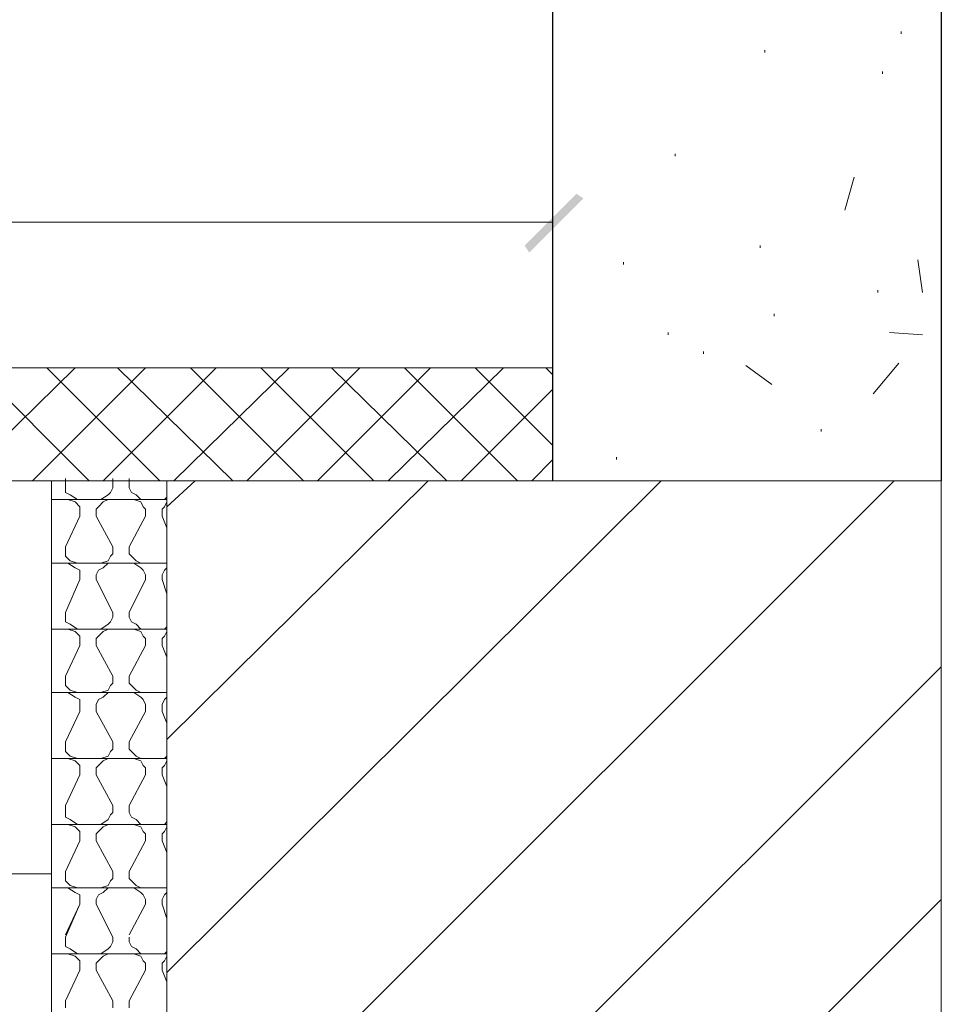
# Model space of a CAD drawing. Extents: x 566443 to 590371, y 3845226 to 3876576.
# Tile 195 of 221: x 586720 to 586737, y 3853964 to 3853982. Entities that reach past the tile are written whole.
import ezdxf

# ---------------------------------------------------------------- set-up
doc = ezdxf.new("R2010")
doc.units = 0
doc.layers.add('C00-00-00', color=7, linetype='CONTINUOUS')

msp = doc.modelspace()

# ---------------------------------------------------------------- hatches: boundary and pattern name
at = {"layer": 'C00-00-00'}
h = msp.add_hatch(color=256, dxfattribs=at)
h.dxf.hatch_style = 2
h.paths.add_polyline_path([(586729.462, 3853977.651), (586729.546, 3853977.524), (586730.393, 3853978.583)])
h = msp.add_hatch(color=256, dxfattribs=at)
h.dxf.hatch_style = 2
h.paths.add_polyline_path([(586729.546, 3853977.524), (586730.393, 3853978.583), (586730.52, 3853978.498)])

# ---------------------------------------------------------------- linework, layer by layer
at = {"layer": 'C00-00-00', "lineweight": 25}
for points in [[(586729.97, 3853988.658), (586736.955, 3853988.658), (586736.955, 3853973.418)], [(586729.97, 3853973.418), (586729.97, 3853988.658)]]:
    msp.add_lwpolyline(points, dxfattribs=at)
at = {"layer": 'C00-00-00', "lineweight": 9}
for points in [[(586729.97, 3853973.418), (586702.241, 3853973.418), (586702.241, 3853975.45), (586729.97, 3853975.45)], [(586720.953, 3853973.418), (586720.953, 3853956.188)], [(586723.027, 3853960.379), (586725.652, 3853962.962), (586736.108, 3853973.418)], [(586723.027, 3853973.418), (586723.027, 3853929.095)], [(586736.955, 3853973.418), (586736.955, 3853929.095)], [(586723.027, 3853973.079), (586720.953, 3853973.079)], [(586723.027, 3853971.936), (586720.953, 3853971.936)], [(586723.027, 3853970.751), (586720.953, 3853970.751)], [(586736.955, 3853970.074), (586729.843, 3853962.962), (586724.763, 3853957.882)], [(586723.027, 3853969.608), (586720.953, 3853969.608)], [(586723.027, 3853968.423), (586720.953, 3853968.423)], [(586723.027, 3853967.237), (586720.953, 3853967.237)], [(586723.027, 3853966.094), (586720.953, 3853966.094)], [(586723.027, 3853964.909), (586720.953, 3853964.909)]]:
    msp.add_lwpolyline(points, dxfattribs=at)
for points in [[(586736.235, 3853981.461), (586736.235, 3853981.461), (586736.235, 3853981.504), (586736.235, 3853981.504)], [(586733.78, 3853981.123), (586733.78, 3853981.123), (586733.78, 3853981.165), (586733.78, 3853981.165)], [(586735.896, 3853980.742), (586735.896, 3853980.742), (586735.896, 3853980.784), (586735.896, 3853980.784)], [(586729.97, 3853973.418), (586729.97, 3853973.418), (586729.97, 3853979.895), (586729.97, 3853979.895)], [(586732.171, 3853979.26), (586732.171, 3853979.26), (586732.171, 3853979.302), (586732.171, 3853979.302)], [(586735.219, 3853978.286), (586735.219, 3853978.286), (586735.388, 3853978.879), (586735.388, 3853978.879)], [(586733.695, 3853977.609), (586733.695, 3853977.609), (586733.695, 3853977.651), (586733.695, 3853977.651)], [(586736.616, 3853976.805), (586736.616, 3853976.805), (586736.531, 3853977.397), (586736.531, 3853977.397)], [(586731.24, 3853977.313), (586731.24, 3853977.313), (586731.24, 3853977.355), (586731.24, 3853977.355)], [(586735.812, 3853976.805), (586735.812, 3853976.805), (586735.812, 3853976.847), (586735.812, 3853976.847)], [(586733.949, 3853976.381), (586733.949, 3853976.381), (586733.949, 3853976.424), (586733.949, 3853976.424)], [(586732.044, 3853976.043), (586732.044, 3853976.043), (586732.044, 3853976.085), (586732.044, 3853976.085)], [(586736.023, 3853976.085), (586736.023, 3853976.085), (586736.616, 3853976.043), (586736.616, 3853976.043)], [(586732.679, 3853975.704), (586732.679, 3853975.704), (586732.679, 3853975.746), (586732.679, 3853975.746)], [(586719.302, 3853973.418), (586719.302, 3853973.418), (586721.376, 3853975.45), (586721.376, 3853975.45)], [(586721.63, 3853973.418), (586721.63, 3853973.418), (586719.598, 3853975.45), (586719.598, 3853975.45)], [(586720.614, 3853973.418), (586720.614, 3853973.418), (586722.646, 3853975.45), (586722.646, 3853975.45)], [(586722.9, 3853973.418), (586722.9, 3853973.418), (586720.868, 3853975.45), (586720.868, 3853975.45)], [(586721.884, 3853973.418), (586721.884, 3853973.418), (586723.916, 3853975.45), (586723.916, 3853975.45)], [(586724.212, 3853973.418), (586724.212, 3853973.418), (586722.138, 3853975.45), (586722.138, 3853975.45)], [(586723.154, 3853973.418), (586723.154, 3853973.418), (586725.228, 3853975.45), (586725.228, 3853975.45)], [(586725.482, 3853973.418), (586725.482, 3853973.418), (586723.45, 3853975.45), (586723.45, 3853975.45)], [(586724.466, 3853973.418), (586724.466, 3853973.418), (586726.498, 3853975.45), (586726.498, 3853975.45)], [(586726.752, 3853973.418), (586726.752, 3853973.418), (586724.72, 3853975.45), (586724.72, 3853975.45)], [(586725.736, 3853973.418), (586725.736, 3853973.418), (586727.768, 3853975.45), (586727.768, 3853975.45)], [(586728.065, 3853973.418), (586728.065, 3853973.418), (586725.99, 3853975.45), (586725.99, 3853975.45)], [(586727.006, 3853973.418), (586727.006, 3853973.418), (586729.081, 3853975.45), (586729.081, 3853975.45)], [(586729.335, 3853973.418), (586729.335, 3853973.418), (586727.303, 3853975.45), (586727.303, 3853975.45)], [(586729.97, 3853974.053), (586729.97, 3853974.053), (586728.573, 3853975.45), (586728.573, 3853975.45)], [(586729.97, 3853975.323), (586729.97, 3853975.323), (586729.843, 3853975.45), (586729.843, 3853975.45)], [(586733.441, 3853975.492), (586733.441, 3853975.492), (586733.907, 3853975.154), (586733.907, 3853975.154)], [(586735.727, 3853974.984), (586735.727, 3853974.984), (586736.193, 3853975.535), (586736.193, 3853975.535)], [(586728.319, 3853973.418), (586728.319, 3853973.418), (586729.97, 3853975.069), (586729.97, 3853975.069)], [(586734.796, 3853974.307), (586734.796, 3853974.307), (586734.796, 3853974.349), (586734.796, 3853974.349)], [(586731.113, 3853973.799), (586731.113, 3853973.799), (586731.113, 3853973.841), (586731.113, 3853973.841)], [(586729.589, 3853973.418), (586729.589, 3853973.418), (586729.97, 3853973.799), (586729.97, 3853973.799)], [(586709.184, 3853973.418), (586709.184, 3853973.418), (586736.955, 3853973.418), (586736.955, 3853973.418)], [(586721.207, 3853973.418), (586721.207, 3853973.418), (586721.207, 3853973.46), (586721.207, 3853973.46)], [(586721.207, 3853973.418), (586721.207, 3853973.418), (586721.207, 3853973.46), (586721.207, 3853973.46)], [(586721.207, 3853973.291), (586721.207, 3853973.291), (586721.207, 3853973.418), (586721.207, 3853973.418)], [(586721.207, 3853973.206), (586721.207, 3853973.206), (586721.207, 3853973.291), (586721.207, 3853973.291)], [(586721.207, 3853973.206), (586721.207, 3853973.206), (586721.207, 3853973.291), (586721.207, 3853973.291)], [(586722.011, 3853973.206), (586722.011, 3853973.206), (586722.053, 3853973.291), (586722.053, 3853973.291)], [(586722.011, 3853973.206), (586722.011, 3853973.206), (586722.053, 3853973.291), (586722.053, 3853973.291)], [(586722.053, 3853973.418), (586722.053, 3853973.418), (586722.053, 3853973.46), (586722.053, 3853973.46)], [(586722.053, 3853973.418), (586722.053, 3853973.418), (586722.053, 3853973.46), (586722.053, 3853973.46)], [(586722.053, 3853973.291), (586722.053, 3853973.291), (586722.053, 3853973.418), (586722.053, 3853973.418)], [(586722.35, 3853973.418), (586722.35, 3853973.418), (586722.35, 3853973.46), (586722.35, 3853973.46)], [(586722.35, 3853973.418), (586722.35, 3853973.418), (586722.35, 3853973.46), (586722.35, 3853973.46)], [(586722.35, 3853973.291), (586722.35, 3853973.291), (586722.35, 3853973.418), (586722.35, 3853973.418)], [(586722.392, 3853973.206), (586722.392, 3853973.206), (586722.35, 3853973.291), (586722.35, 3853973.291)], [(586722.392, 3853973.206), (586722.392, 3853973.206), (586722.35, 3853973.291), (586722.35, 3853973.291)], [(586723.027, 3853972.952), (586723.027, 3853972.952), (586723.535, 3853973.418), (586723.535, 3853973.418)], [(586723.027, 3853968.761), (586723.027, 3853968.761), (586727.726, 3853973.418), (586727.726, 3853973.418)], [(586723.027, 3853964.57), (586723.027, 3853964.57), (586731.917, 3853973.418), (586731.917, 3853973.418)], [(586721.291, 3853973.164), (586721.291, 3853973.164), (586721.207, 3853973.206), (586721.207, 3853973.206)], [(586721.418, 3853973.079), (586721.418, 3853973.079), (586721.291, 3853973.164), (586721.291, 3853973.164)], [(586721.842, 3853973.079), (586721.842, 3853973.079), (586721.969, 3853973.164), (586721.969, 3853973.164)], [(586721.969, 3853973.164), (586721.969, 3853973.164), (586722.011, 3853973.206), (586722.011, 3853973.206)], [(586722.477, 3853973.164), (586722.477, 3853973.164), (586722.392, 3853973.206), (586722.392, 3853973.206)], [(586722.561, 3853973.079), (586722.561, 3853973.079), (586722.477, 3853973.164), (586722.477, 3853973.164)], [(586722.985, 3853973.079), (586722.985, 3853973.079), (586723.027, 3853973.122), (586723.027, 3853973.122)], [(586721.376, 3853973.037), (586721.376, 3853973.037), (586721.249, 3853973.079), (586721.249, 3853973.079)], [(586721.461, 3853972.952), (586721.461, 3853972.952), (586721.376, 3853973.037), (586721.376, 3853973.037)], [(586721.461, 3853972.91), (586721.461, 3853972.91), (586721.461, 3853972.952), (586721.461, 3853972.952)], [(586721.461, 3853972.91), (586721.461, 3853972.91), (586721.461, 3853972.952), (586721.461, 3853972.952)], [(586721.757, 3853972.91), (586721.757, 3853972.91), (586721.799, 3853972.952), (586721.799, 3853972.952)], [(586721.757, 3853972.91), (586721.757, 3853972.91), (586721.799, 3853972.952), (586721.799, 3853972.952)], [(586721.799, 3853972.952), (586721.799, 3853972.952), (586721.884, 3853973.037), (586721.884, 3853973.037)], [(586721.884, 3853973.037), (586721.884, 3853973.037), (586721.969, 3853973.079), (586721.969, 3853973.079)], [(586722.561, 3853973.037), (586722.561, 3853973.037), (586722.434, 3853973.079), (586722.434, 3853973.079)], [(586722.604, 3853972.952), (586722.604, 3853972.952), (586722.561, 3853973.037), (586722.561, 3853973.037)], [(586722.646, 3853972.91), (586722.646, 3853972.91), (586722.604, 3853972.952), (586722.604, 3853972.952)], [(586722.646, 3853972.91), (586722.646, 3853972.91), (586722.604, 3853972.952), (586722.604, 3853972.952)], [(586722.942, 3853972.91), (586722.942, 3853972.91), (586722.985, 3853972.952), (586722.985, 3853972.952)], [(586722.942, 3853972.91), (586722.942, 3853972.91), (586722.985, 3853972.952), (586722.985, 3853972.952)], [(586722.985, 3853972.952), (586722.985, 3853972.952), (586723.027, 3853973.037), (586723.027, 3853973.037)], [(586723.027, 3853973.037), (586723.027, 3853973.037), (586723.027, 3853973.079), (586723.027, 3853973.079)], [(586721.207, 3853972.233), (586721.207, 3853972.233), (586721.461, 3853972.783), (586721.461, 3853972.783)], [(586721.207, 3853972.233), (586721.207, 3853972.233), (586721.461, 3853972.783), (586721.461, 3853972.783)], [(586721.461, 3853972.91), (586721.461, 3853972.91), (586721.461, 3853972.783), (586721.461, 3853972.783)], [(586721.757, 3853972.91), (586721.757, 3853972.91), (586721.757, 3853972.783), (586721.757, 3853972.783)], [(586722.053, 3853972.233), (586722.053, 3853972.233), (586721.757, 3853972.783), (586721.757, 3853972.783)], [(586722.053, 3853972.233), (586722.053, 3853972.233), (586721.757, 3853972.783), (586721.757, 3853972.783)], [(586722.35, 3853972.233), (586722.35, 3853972.233), (586722.646, 3853972.783), (586722.646, 3853972.783)], [(586722.35, 3853972.233), (586722.35, 3853972.233), (586722.646, 3853972.783), (586722.646, 3853972.783)], [(586722.646, 3853972.91), (586722.646, 3853972.91), (586722.646, 3853972.783), (586722.646, 3853972.783)], [(586722.942, 3853972.91), (586722.942, 3853972.91), (586722.942, 3853972.783), (586722.942, 3853972.783)], [(586723.027, 3853972.571), (586723.027, 3853972.571), (586722.942, 3853972.783), (586722.942, 3853972.783)], [(586723.027, 3853972.571), (586723.027, 3853972.571), (586722.942, 3853972.783), (586722.942, 3853972.783)], [(586721.207, 3853972.106), (586721.207, 3853972.106), (586721.207, 3853972.233), (586721.207, 3853972.233)], [(586722.053, 3853972.106), (586722.053, 3853972.106), (586722.053, 3853972.233), (586722.053, 3853972.233)], [(586722.35, 3853972.106), (586722.35, 3853972.106), (586722.35, 3853972.233), (586722.35, 3853972.233)], [(586721.207, 3853972.063), (586721.207, 3853972.063), (586721.207, 3853972.106), (586721.207, 3853972.106)], [(586721.207, 3853972.063), (586721.207, 3853972.063), (586721.207, 3853972.106), (586721.207, 3853972.106)], [(586721.291, 3853971.979), (586721.291, 3853971.979), (586721.207, 3853972.063), (586721.207, 3853972.063)], [(586721.969, 3853971.979), (586721.969, 3853971.979), (586722.011, 3853972.063), (586722.011, 3853972.063)], [(586722.011, 3853972.063), (586722.011, 3853972.063), (586722.053, 3853972.106), (586722.053, 3853972.106)], [(586722.011, 3853972.063), (586722.011, 3853972.063), (586722.053, 3853972.106), (586722.053, 3853972.106)], [(586722.392, 3853972.063), (586722.392, 3853972.063), (586722.35, 3853972.106), (586722.35, 3853972.106)], [(586722.392, 3853972.063), (586722.392, 3853972.063), (586722.35, 3853972.106), (586722.35, 3853972.106)], [(586722.477, 3853971.979), (586722.477, 3853971.979), (586722.392, 3853972.063), (586722.392, 3853972.063)], [(586721.376, 3853971.852), (586721.376, 3853971.852), (586721.249, 3853971.936), (586721.249, 3853971.936)], [(586721.418, 3853971.936), (586721.418, 3853971.936), (586721.291, 3853971.979), (586721.291, 3853971.979)], [(586721.842, 3853971.936), (586721.842, 3853971.936), (586721.969, 3853971.979), (586721.969, 3853971.979)], [(586721.884, 3853971.852), (586721.884, 3853971.852), (586721.969, 3853971.936), (586721.969, 3853971.936)], [(586722.561, 3853971.852), (586722.561, 3853971.852), (586722.434, 3853971.936), (586722.434, 3853971.936)], [(586722.561, 3853971.936), (586722.561, 3853971.936), (586722.477, 3853971.979), (586722.477, 3853971.979)], [(586722.985, 3853971.936), (586722.985, 3853971.936), (586723.027, 3853971.936), (586723.027, 3853971.936)], [(586723.027, 3853971.852), (586723.027, 3853971.852), (586723.027, 3853971.894), (586723.027, 3853971.894)], [(586721.461, 3853971.809), (586721.461, 3853971.809), (586721.376, 3853971.852), (586721.376, 3853971.852)], [(586721.461, 3853971.725), (586721.461, 3853971.725), (586721.461, 3853971.809), (586721.461, 3853971.809)], [(586721.461, 3853971.725), (586721.461, 3853971.725), (586721.461, 3853971.809), (586721.461, 3853971.809)], [(586721.461, 3853971.725), (586721.461, 3853971.725), (586721.461, 3853971.64), (586721.461, 3853971.64)], [(586721.757, 3853971.725), (586721.757, 3853971.725), (586721.799, 3853971.809), (586721.799, 3853971.809)], [(586721.757, 3853971.725), (586721.757, 3853971.725), (586721.799, 3853971.809), (586721.799, 3853971.809)], [(586721.757, 3853971.725), (586721.757, 3853971.725), (586721.757, 3853971.64), (586721.757, 3853971.64)], [(586721.799, 3853971.809), (586721.799, 3853971.809), (586721.884, 3853971.852), (586721.884, 3853971.852)], [(586722.604, 3853971.809), (586722.604, 3853971.809), (586722.561, 3853971.852), (586722.561, 3853971.852)], [(586722.646, 3853971.725), (586722.646, 3853971.725), (586722.604, 3853971.809), (586722.604, 3853971.809)], [(586722.646, 3853971.725), (586722.646, 3853971.725), (586722.604, 3853971.809), (586722.604, 3853971.809)], [(586722.646, 3853971.725), (586722.646, 3853971.725), (586722.646, 3853971.64), (586722.646, 3853971.64)], [(586722.942, 3853971.725), (586722.942, 3853971.725), (586722.985, 3853971.809), (586722.985, 3853971.809)], [(586722.942, 3853971.725), (586722.942, 3853971.725), (586722.985, 3853971.809), (586722.985, 3853971.809)], [(586722.942, 3853971.725), (586722.942, 3853971.725), (586722.942, 3853971.64), (586722.942, 3853971.64)], [(586722.985, 3853971.809), (586722.985, 3853971.809), (586723.027, 3853971.852), (586723.027, 3853971.852)], [(586721.207, 3853971.047), (586721.207, 3853971.047), (586721.461, 3853971.64), (586721.461, 3853971.64)], [(586721.207, 3853971.047), (586721.207, 3853971.047), (586721.461, 3853971.64), (586721.461, 3853971.64)], [(586722.053, 3853971.047), (586722.053, 3853971.047), (586721.757, 3853971.64), (586721.757, 3853971.64)], [(586722.053, 3853971.047), (586722.053, 3853971.047), (586721.757, 3853971.64), (586721.757, 3853971.64)], [(586722.35, 3853971.047), (586722.35, 3853971.047), (586722.646, 3853971.64), (586722.646, 3853971.64)], [(586722.35, 3853971.047), (586722.35, 3853971.047), (586722.646, 3853971.64), (586722.646, 3853971.64)], [(586723.027, 3853971.386), (586723.027, 3853971.386), (586722.942, 3853971.64), (586722.942, 3853971.64)], [(586723.027, 3853971.386), (586723.027, 3853971.386), (586722.942, 3853971.64), (586722.942, 3853971.64)], [(586721.207, 3853970.963), (586721.207, 3853970.963), (586721.207, 3853971.047), (586721.207, 3853971.047)], [(586722.053, 3853970.963), (586722.053, 3853970.963), (586722.053, 3853971.047), (586722.053, 3853971.047)], [(586722.35, 3853970.963), (586722.35, 3853970.963), (586722.35, 3853971.047), (586722.35, 3853971.047)], [(586721.207, 3853970.878), (586721.207, 3853970.878), (586721.207, 3853970.963), (586721.207, 3853970.963)], [(586721.207, 3853970.878), (586721.207, 3853970.878), (586721.207, 3853970.963), (586721.207, 3853970.963)], [(586721.291, 3853970.836), (586721.291, 3853970.836), (586721.207, 3853970.878), (586721.207, 3853970.878)], [(586721.418, 3853970.751), (586721.418, 3853970.751), (586721.291, 3853970.836), (586721.291, 3853970.836)], [(586721.842, 3853970.751), (586721.842, 3853970.751), (586721.969, 3853970.836), (586721.969, 3853970.836)], [(586721.969, 3853970.836), (586721.969, 3853970.836), (586722.011, 3853970.878), (586722.011, 3853970.878)], [(586722.011, 3853970.878), (586722.011, 3853970.878), (586722.053, 3853970.963), (586722.053, 3853970.963)], [(586722.011, 3853970.878), (586722.011, 3853970.878), (586722.053, 3853970.963), (586722.053, 3853970.963)], [(586722.392, 3853970.878), (586722.392, 3853970.878), (586722.35, 3853970.963), (586722.35, 3853970.963)], [(586722.392, 3853970.878), (586722.392, 3853970.878), (586722.35, 3853970.963), (586722.35, 3853970.963)], [(586722.477, 3853970.836), (586722.477, 3853970.836), (586722.392, 3853970.878), (586722.392, 3853970.878)], [(586722.561, 3853970.751), (586722.561, 3853970.751), (586722.477, 3853970.836), (586722.477, 3853970.836)], [(586721.376, 3853970.709), (586721.376, 3853970.709), (586721.249, 3853970.751), (586721.249, 3853970.751)], [(586721.461, 3853970.624), (586721.461, 3853970.624), (586721.376, 3853970.709), (586721.376, 3853970.709)], [(586721.799, 3853970.624), (586721.799, 3853970.624), (586721.884, 3853970.709), (586721.884, 3853970.709)], [(586721.884, 3853970.709), (586721.884, 3853970.709), (586721.969, 3853970.751), (586721.969, 3853970.751)], [(586722.561, 3853970.709), (586722.561, 3853970.709), (586722.434, 3853970.751), (586722.434, 3853970.751)], [(586722.604, 3853970.624), (586722.604, 3853970.624), (586722.561, 3853970.709), (586722.561, 3853970.709)], [(586722.985, 3853970.751), (586722.985, 3853970.751), (586723.027, 3853970.793), (586723.027, 3853970.793)], [(586722.985, 3853970.624), (586722.985, 3853970.624), (586723.027, 3853970.709), (586723.027, 3853970.709)], [(586723.027, 3853970.709), (586723.027, 3853970.709), (586723.027, 3853970.751), (586723.027, 3853970.751)], [(586721.207, 3853969.904), (586721.207, 3853969.904), (586721.461, 3853970.455), (586721.461, 3853970.455)], [(586721.207, 3853969.904), (586721.207, 3853969.904), (586721.461, 3853970.455), (586721.461, 3853970.455)], [(586721.461, 3853970.582), (586721.461, 3853970.582), (586721.461, 3853970.624), (586721.461, 3853970.624)], [(586721.461, 3853970.582), (586721.461, 3853970.582), (586721.461, 3853970.624), (586721.461, 3853970.624)], [(586721.461, 3853970.582), (586721.461, 3853970.582), (586721.461, 3853970.455), (586721.461, 3853970.455)], [(586721.757, 3853970.582), (586721.757, 3853970.582), (586721.799, 3853970.624), (586721.799, 3853970.624)], [(586721.757, 3853970.582), (586721.757, 3853970.582), (586721.799, 3853970.624), (586721.799, 3853970.624)], [(586721.757, 3853970.582), (586721.757, 3853970.582), (586721.757, 3853970.455), (586721.757, 3853970.455)], [(586722.053, 3853969.904), (586722.053, 3853969.904), (586721.757, 3853970.455), (586721.757, 3853970.455)], [(586722.053, 3853969.904), (586722.053, 3853969.904), (586721.757, 3853970.455), (586721.757, 3853970.455)], [(586722.35, 3853969.904), (586722.35, 3853969.904), (586722.646, 3853970.455), (586722.646, 3853970.455)], [(586722.35, 3853969.904), (586722.35, 3853969.904), (586722.646, 3853970.455), (586722.646, 3853970.455)], [(586722.646, 3853970.582), (586722.646, 3853970.582), (586722.604, 3853970.624), (586722.604, 3853970.624)], [(586722.646, 3853970.582), (586722.646, 3853970.582), (586722.604, 3853970.624), (586722.604, 3853970.624)], [(586722.646, 3853970.582), (586722.646, 3853970.582), (586722.646, 3853970.455), (586722.646, 3853970.455)], [(586722.942, 3853970.582), (586722.942, 3853970.582), (586722.985, 3853970.624), (586722.985, 3853970.624)], [(586722.942, 3853970.582), (586722.942, 3853970.582), (586722.985, 3853970.624), (586722.985, 3853970.624)], [(586722.942, 3853970.582), (586722.942, 3853970.582), (586722.942, 3853970.455), (586722.942, 3853970.455)], [(586723.027, 3853970.243), (586723.027, 3853970.243), (586722.942, 3853970.455), (586722.942, 3853970.455)], [(586723.027, 3853970.243), (586723.027, 3853970.243), (586722.942, 3853970.455), (586722.942, 3853970.455)], [(586721.207, 3853969.777), (586721.207, 3853969.777), (586721.207, 3853969.904), (586721.207, 3853969.904)], [(586721.207, 3853969.735), (586721.207, 3853969.735), (586721.207, 3853969.777), (586721.207, 3853969.777)], [(586721.207, 3853969.735), (586721.207, 3853969.735), (586721.207, 3853969.777), (586721.207, 3853969.777)], [(586722.011, 3853969.735), (586722.011, 3853969.735), (586722.053, 3853969.777), (586722.053, 3853969.777)], [(586722.011, 3853969.735), (586722.011, 3853969.735), (586722.053, 3853969.777), (586722.053, 3853969.777)], [(586722.053, 3853969.777), (586722.053, 3853969.777), (586722.053, 3853969.904), (586722.053, 3853969.904)], [(586722.35, 3853969.777), (586722.35, 3853969.777), (586722.35, 3853969.904), (586722.35, 3853969.904)], [(586722.392, 3853969.735), (586722.392, 3853969.735), (586722.35, 3853969.777), (586722.35, 3853969.777)], [(586722.392, 3853969.735), (586722.392, 3853969.735), (586722.35, 3853969.777), (586722.35, 3853969.777)], [(586721.291, 3853969.65), (586721.291, 3853969.65), (586721.207, 3853969.735), (586721.207, 3853969.735)], [(586721.376, 3853969.523), (586721.376, 3853969.523), (586721.249, 3853969.608), (586721.249, 3853969.608)], [(586721.418, 3853969.608), (586721.418, 3853969.608), (586721.291, 3853969.65), (586721.291, 3853969.65)], [(586721.842, 3853969.608), (586721.842, 3853969.608), (586721.969, 3853969.65), (586721.969, 3853969.65)], [(586721.884, 3853969.523), (586721.884, 3853969.523), (586721.969, 3853969.608), (586721.969, 3853969.608)], [(586721.969, 3853969.65), (586721.969, 3853969.65), (586722.011, 3853969.735), (586722.011, 3853969.735)], [(586722.477, 3853969.65), (586722.477, 3853969.65), (586722.392, 3853969.735), (586722.392, 3853969.735)], [(586722.561, 3853969.523), (586722.561, 3853969.523), (586722.434, 3853969.608), (586722.434, 3853969.608)], [(586722.561, 3853969.608), (586722.561, 3853969.608), (586722.477, 3853969.65), (586722.477, 3853969.65)], [(586722.985, 3853969.608), (586722.985, 3853969.608), (586723.027, 3853969.608), (586723.027, 3853969.608)], [(586721.461, 3853969.481), (586721.461, 3853969.481), (586721.376, 3853969.523), (586721.376, 3853969.523)], [(586721.461, 3853969.396), (586721.461, 3853969.396), (586721.461, 3853969.481), (586721.461, 3853969.481)], [(586721.461, 3853969.396), (586721.461, 3853969.396), (586721.461, 3853969.481), (586721.461, 3853969.481)], [(586721.461, 3853969.396), (586721.461, 3853969.396), (586721.461, 3853969.269), (586721.461, 3853969.269)], [(586721.757, 3853969.396), (586721.757, 3853969.396), (586721.799, 3853969.481), (586721.799, 3853969.481)], [(586721.757, 3853969.396), (586721.757, 3853969.396), (586721.799, 3853969.481), (586721.799, 3853969.481)], [(586721.757, 3853969.396), (586721.757, 3853969.396), (586721.757, 3853969.269), (586721.757, 3853969.269)], [(586721.799, 3853969.481), (586721.799, 3853969.481), (586721.884, 3853969.523), (586721.884, 3853969.523)], [(586722.604, 3853969.481), (586722.604, 3853969.481), (586722.561, 3853969.523), (586722.561, 3853969.523)], [(586722.646, 3853969.396), (586722.646, 3853969.396), (586722.604, 3853969.481), (586722.604, 3853969.481)], [(586722.646, 3853969.396), (586722.646, 3853969.396), (586722.604, 3853969.481), (586722.604, 3853969.481)], [(586722.646, 3853969.396), (586722.646, 3853969.396), (586722.646, 3853969.269), (586722.646, 3853969.269)], [(586722.942, 3853969.396), (586722.942, 3853969.396), (586722.985, 3853969.481), (586722.985, 3853969.481)], [(586722.942, 3853969.396), (586722.942, 3853969.396), (586722.985, 3853969.481), (586722.985, 3853969.481)], [(586722.942, 3853969.396), (586722.942, 3853969.396), (586722.942, 3853969.269), (586722.942, 3853969.269)], [(586722.985, 3853969.481), (586722.985, 3853969.481), (586723.027, 3853969.523), (586723.027, 3853969.523)], [(586723.027, 3853969.523), (586723.027, 3853969.523), (586723.027, 3853969.566), (586723.027, 3853969.566)], [(586721.207, 3853968.719), (586721.207, 3853968.719), (586721.461, 3853969.269), (586721.461, 3853969.269)], [(586721.207, 3853968.719), (586721.207, 3853968.719), (586721.461, 3853969.269), (586721.461, 3853969.269)], [(586722.053, 3853968.719), (586722.053, 3853968.719), (586721.757, 3853969.269), (586721.757, 3853969.269)], [(586722.053, 3853968.719), (586722.053, 3853968.719), (586721.757, 3853969.269), (586721.757, 3853969.269)], [(586722.35, 3853968.719), (586722.35, 3853968.719), (586722.646, 3853969.269), (586722.646, 3853969.269)], [(586722.35, 3853968.719), (586722.35, 3853968.719), (586722.646, 3853969.269), (586722.646, 3853969.269)], [(586723.027, 3853969.058), (586723.027, 3853969.058), (586722.942, 3853969.269), (586722.942, 3853969.269)], [(586723.027, 3853969.058), (586723.027, 3853969.058), (586722.942, 3853969.269), (586722.942, 3853969.269)], [(586721.207, 3853968.592), (586721.207, 3853968.592), (586721.207, 3853968.719), (586721.207, 3853968.719)], [(586722.053, 3853968.592), (586722.053, 3853968.592), (586722.053, 3853968.719), (586722.053, 3853968.719)], [(586722.35, 3853968.592), (586722.35, 3853968.592), (586722.35, 3853968.719), (586722.35, 3853968.719)], [(586721.207, 3853968.55), (586721.207, 3853968.55), (586721.207, 3853968.592), (586721.207, 3853968.592)], [(586721.207, 3853968.55), (586721.207, 3853968.55), (586721.207, 3853968.592), (586721.207, 3853968.592)], [(586721.291, 3853968.465), (586721.291, 3853968.465), (586721.207, 3853968.55), (586721.207, 3853968.55)], [(586721.969, 3853968.465), (586721.969, 3853968.465), (586722.011, 3853968.55), (586722.011, 3853968.55)], [(586722.011, 3853968.55), (586722.011, 3853968.55), (586722.053, 3853968.592), (586722.053, 3853968.592)], [(586722.011, 3853968.55), (586722.011, 3853968.55), (586722.053, 3853968.592), (586722.053, 3853968.592)], [(586722.392, 3853968.55), (586722.392, 3853968.55), (586722.35, 3853968.592), (586722.35, 3853968.592)], [(586722.392, 3853968.55), (586722.392, 3853968.55), (586722.35, 3853968.592), (586722.35, 3853968.592)], [(586722.477, 3853968.465), (586722.477, 3853968.465), (586722.392, 3853968.55), (586722.392, 3853968.55)], [(586721.376, 3853968.38), (586721.376, 3853968.38), (586721.249, 3853968.423), (586721.249, 3853968.423)], [(586721.418, 3853968.423), (586721.418, 3853968.423), (586721.291, 3853968.465), (586721.291, 3853968.465)], [(586721.461, 3853968.296), (586721.461, 3853968.296), (586721.376, 3853968.38), (586721.376, 3853968.38)], [(586721.799, 3853968.296), (586721.799, 3853968.296), (586721.884, 3853968.38), (586721.884, 3853968.38)], [(586721.842, 3853968.423), (586721.842, 3853968.423), (586721.969, 3853968.465), (586721.969, 3853968.465)], [(586721.884, 3853968.38), (586721.884, 3853968.38), (586721.969, 3853968.423), (586721.969, 3853968.423)], [(586722.561, 3853968.38), (586722.561, 3853968.38), (586722.434, 3853968.423), (586722.434, 3853968.423)], [(586722.561, 3853968.423), (586722.561, 3853968.423), (586722.477, 3853968.465), (586722.477, 3853968.465)], [(586722.604, 3853968.296), (586722.604, 3853968.296), (586722.561, 3853968.38), (586722.561, 3853968.38)], [(586722.985, 3853968.423), (586722.985, 3853968.423), (586723.027, 3853968.465), (586723.027, 3853968.465)], [(586722.985, 3853968.296), (586722.985, 3853968.296), (586723.027, 3853968.38), (586723.027, 3853968.38)], [(586723.027, 3853968.38), (586723.027, 3853968.38), (586723.027, 3853968.423), (586723.027, 3853968.423)], [(586721.461, 3853968.253), (586721.461, 3853968.253), (586721.461, 3853968.296), (586721.461, 3853968.296)], [(586721.461, 3853968.253), (586721.461, 3853968.253), (586721.461, 3853968.296), (586721.461, 3853968.296)], [(586721.461, 3853968.253), (586721.461, 3853968.253), (586721.461, 3853968.126), (586721.461, 3853968.126)], [(586721.757, 3853968.253), (586721.757, 3853968.253), (586721.799, 3853968.296), (586721.799, 3853968.296)], [(586721.757, 3853968.253), (586721.757, 3853968.253), (586721.799, 3853968.296), (586721.799, 3853968.296)], [(586721.757, 3853968.253), (586721.757, 3853968.253), (586721.757, 3853968.126), (586721.757, 3853968.126)], [(586722.646, 3853968.253), (586722.646, 3853968.253), (586722.604, 3853968.296), (586722.604, 3853968.296)], [(586722.646, 3853968.253), (586722.646, 3853968.253), (586722.604, 3853968.296), (586722.604, 3853968.296)], [(586722.646, 3853968.253), (586722.646, 3853968.253), (586722.646, 3853968.126), (586722.646, 3853968.126)], [(586722.942, 3853968.253), (586722.942, 3853968.253), (586722.985, 3853968.296), (586722.985, 3853968.296)], [(586722.942, 3853968.253), (586722.942, 3853968.253), (586722.985, 3853968.296), (586722.985, 3853968.296)], [(586722.942, 3853968.253), (586722.942, 3853968.253), (586722.942, 3853968.126), (586722.942, 3853968.126)], [(586721.207, 3853967.576), (586721.207, 3853967.576), (586721.461, 3853968.126), (586721.461, 3853968.126)], [(586721.207, 3853967.576), (586721.207, 3853967.576), (586721.461, 3853968.126), (586721.461, 3853968.126)], [(586722.053, 3853967.576), (586722.053, 3853967.576), (586721.757, 3853968.126), (586721.757, 3853968.126)], [(586722.053, 3853967.576), (586722.053, 3853967.576), (586721.757, 3853968.126), (586721.757, 3853968.126)], [(586722.35, 3853967.576), (586722.35, 3853967.576), (586722.646, 3853968.126), (586722.646, 3853968.126)], [(586722.35, 3853967.576), (586722.35, 3853967.576), (586722.646, 3853968.126), (586722.646, 3853968.126)], [(586723.027, 3853967.915), (586723.027, 3853967.915), (586722.942, 3853968.126), (586722.942, 3853968.126)], [(586723.027, 3853967.915), (586723.027, 3853967.915), (586722.942, 3853968.126), (586722.942, 3853968.126)], [(586721.207, 3853967.449), (586721.207, 3853967.449), (586721.207, 3853967.576), (586721.207, 3853967.576)], [(586721.207, 3853967.364), (586721.207, 3853967.364), (586721.207, 3853967.449), (586721.207, 3853967.449)], [(586721.207, 3853967.364), (586721.207, 3853967.364), (586721.207, 3853967.449), (586721.207, 3853967.449)], [(586722.011, 3853967.407), (586722.011, 3853967.407), (586722.053, 3853967.449), (586722.053, 3853967.449)], [(586722.011, 3853967.407), (586722.011, 3853967.407), (586722.053, 3853967.449), (586722.053, 3853967.449)], [(586722.053, 3853967.449), (586722.053, 3853967.449), (586722.053, 3853967.576), (586722.053, 3853967.576)], [(586722.35, 3853967.449), (586722.35, 3853967.449), (586722.35, 3853967.576), (586722.35, 3853967.576)], [(586722.392, 3853967.364), (586722.392, 3853967.364), (586722.35, 3853967.449), (586722.35, 3853967.449)], [(586722.392, 3853967.364), (586722.392, 3853967.364), (586722.35, 3853967.449), (586722.35, 3853967.449)], [(586721.291, 3853967.322), (586721.291, 3853967.322), (586721.207, 3853967.364), (586721.207, 3853967.364)], [(586721.418, 3853967.237), (586721.418, 3853967.237), (586721.291, 3853967.322), (586721.291, 3853967.322)], [(586721.842, 3853967.237), (586721.842, 3853967.237), (586721.969, 3853967.322), (586721.969, 3853967.322)], [(586721.969, 3853967.322), (586721.969, 3853967.322), (586722.011, 3853967.407), (586722.011, 3853967.407)], [(586722.477, 3853967.322), (586722.477, 3853967.322), (586722.392, 3853967.364), (586722.392, 3853967.364)], [(586722.561, 3853967.237), (586722.561, 3853967.237), (586722.477, 3853967.322), (586722.477, 3853967.322)], [(586722.985, 3853967.237), (586722.985, 3853967.237), (586723.027, 3853967.28), (586723.027, 3853967.28)], [(586721.376, 3853967.195), (586721.376, 3853967.195), (586721.249, 3853967.237), (586721.249, 3853967.237)], [(586721.461, 3853967.11), (586721.461, 3853967.11), (586721.376, 3853967.195), (586721.376, 3853967.195)], [(586721.461, 3853967.068), (586721.461, 3853967.068), (586721.461, 3853967.11), (586721.461, 3853967.11)], [(586721.461, 3853967.068), (586721.461, 3853967.068), (586721.461, 3853967.11), (586721.461, 3853967.11)], [(586721.757, 3853967.068), (586721.757, 3853967.068), (586721.799, 3853967.11), (586721.799, 3853967.11)], [(586721.757, 3853967.068), (586721.757, 3853967.068), (586721.799, 3853967.11), (586721.799, 3853967.11)], [(586721.799, 3853967.11), (586721.799, 3853967.11), (586721.884, 3853967.195), (586721.884, 3853967.195)], [(586721.884, 3853967.195), (586721.884, 3853967.195), (586721.969, 3853967.237), (586721.969, 3853967.237)], [(586722.561, 3853967.195), (586722.561, 3853967.195), (586722.434, 3853967.237), (586722.434, 3853967.237)], [(586722.604, 3853967.11), (586722.604, 3853967.11), (586722.561, 3853967.195), (586722.561, 3853967.195)], [(586722.646, 3853967.068), (586722.646, 3853967.068), (586722.604, 3853967.11), (586722.604, 3853967.11)], [(586722.646, 3853967.068), (586722.646, 3853967.068), (586722.604, 3853967.11), (586722.604, 3853967.11)], [(586722.942, 3853967.068), (586722.942, 3853967.068), (586722.985, 3853967.11), (586722.985, 3853967.11)], [(586722.942, 3853967.068), (586722.942, 3853967.068), (586722.985, 3853967.11), (586722.985, 3853967.11)], [(586722.985, 3853967.11), (586722.985, 3853967.11), (586723.027, 3853967.195), (586723.027, 3853967.195)], [(586723.027, 3853967.195), (586723.027, 3853967.195), (586723.027, 3853967.237), (586723.027, 3853967.237)], [(586721.207, 3853966.391), (586721.207, 3853966.391), (586721.461, 3853966.941), (586721.461, 3853966.941)], [(586721.207, 3853966.391), (586721.207, 3853966.391), (586721.461, 3853966.941), (586721.461, 3853966.941)], [(586721.461, 3853967.068), (586721.461, 3853967.068), (586721.461, 3853966.941), (586721.461, 3853966.941)], [(586721.757, 3853967.068), (586721.757, 3853967.068), (586721.757, 3853966.941), (586721.757, 3853966.941)], [(586722.053, 3853966.391), (586722.053, 3853966.391), (586721.757, 3853966.941), (586721.757, 3853966.941)], [(586722.053, 3853966.391), (586722.053, 3853966.391), (586721.757, 3853966.941), (586721.757, 3853966.941)], [(586722.35, 3853966.391), (586722.35, 3853966.391), (586722.646, 3853966.941), (586722.646, 3853966.941)], [(586722.35, 3853966.391), (586722.35, 3853966.391), (586722.646, 3853966.941), (586722.646, 3853966.941)], [(586722.646, 3853967.068), (586722.646, 3853967.068), (586722.646, 3853966.941), (586722.646, 3853966.941)], [(586722.942, 3853967.068), (586722.942, 3853967.068), (586722.942, 3853966.941), (586722.942, 3853966.941)], [(586723.027, 3853966.729), (586723.027, 3853966.729), (586722.942, 3853966.941), (586722.942, 3853966.941)], [(586723.027, 3853966.729), (586723.027, 3853966.729), (586722.942, 3853966.941), (586722.942, 3853966.941)], [(586721.207, 3853966.264), (586721.207, 3853966.264), (586721.207, 3853966.391), (586721.207, 3853966.391)], [(586722.053, 3853966.264), (586722.053, 3853966.264), (586722.053, 3853966.391), (586722.053, 3853966.391)], [(586722.35, 3853966.264), (586722.35, 3853966.264), (586722.35, 3853966.391), (586722.35, 3853966.391)], [(586715.788, 3853966.348), (586715.788, 3853966.348), (586720.953, 3853966.348), (586720.953, 3853966.348)], [(586721.207, 3853966.221), (586721.207, 3853966.221), (586721.207, 3853966.264), (586721.207, 3853966.264)], [(586721.207, 3853966.221), (586721.207, 3853966.221), (586721.207, 3853966.264), (586721.207, 3853966.264)], [(586721.291, 3853966.137), (586721.291, 3853966.137), (586721.207, 3853966.221), (586721.207, 3853966.221)], [(586721.969, 3853966.137), (586721.969, 3853966.137), (586722.011, 3853966.221), (586722.011, 3853966.221)], [(586722.011, 3853966.221), (586722.011, 3853966.221), (586722.053, 3853966.264), (586722.053, 3853966.264)], [(586722.011, 3853966.221), (586722.011, 3853966.221), (586722.053, 3853966.264), (586722.053, 3853966.264)], [(586722.392, 3853966.221), (586722.392, 3853966.221), (586722.35, 3853966.264), (586722.35, 3853966.264)], [(586722.392, 3853966.221), (586722.392, 3853966.221), (586722.35, 3853966.264), (586722.35, 3853966.264)], [(586722.477, 3853966.137), (586722.477, 3853966.137), (586722.392, 3853966.221), (586722.392, 3853966.221)], [(586721.376, 3853966.01), (586721.376, 3853966.01), (586721.249, 3853966.094), (586721.249, 3853966.094)], [(586721.418, 3853966.094), (586721.418, 3853966.094), (586721.291, 3853966.137), (586721.291, 3853966.137)], [(586721.842, 3853966.094), (586721.842, 3853966.094), (586721.969, 3853966.137), (586721.969, 3853966.137)], [(586721.884, 3853966.01), (586721.884, 3853966.01), (586721.969, 3853966.094), (586721.969, 3853966.094)], [(586722.561, 3853966.01), (586722.561, 3853966.01), (586722.434, 3853966.094), (586722.434, 3853966.094)], [(586722.561, 3853966.094), (586722.561, 3853966.094), (586722.477, 3853966.137), (586722.477, 3853966.137)], [(586722.985, 3853966.094), (586722.985, 3853966.094), (586723.027, 3853966.094), (586723.027, 3853966.094)], [(586723.027, 3853966.01), (586723.027, 3853966.01), (586723.027, 3853966.052), (586723.027, 3853966.052)], [(586721.461, 3853965.967), (586721.461, 3853965.967), (586721.376, 3853966.01), (586721.376, 3853966.01)], [(586721.461, 3853965.883), (586721.461, 3853965.883), (586721.461, 3853965.967), (586721.461, 3853965.967)], [(586721.461, 3853965.883), (586721.461, 3853965.883), (586721.461, 3853965.967), (586721.461, 3853965.967)], [(586721.461, 3853965.883), (586721.461, 3853965.883), (586721.461, 3853965.798), (586721.461, 3853965.798)], [(586721.757, 3853965.883), (586721.757, 3853965.883), (586721.799, 3853965.967), (586721.799, 3853965.967)], [(586721.757, 3853965.883), (586721.757, 3853965.883), (586721.799, 3853965.967), (586721.799, 3853965.967)], [(586721.757, 3853965.883), (586721.757, 3853965.883), (586721.757, 3853965.798), (586721.757, 3853965.798)], [(586721.799, 3853965.967), (586721.799, 3853965.967), (586721.884, 3853966.01), (586721.884, 3853966.01)], [(586722.604, 3853965.967), (586722.604, 3853965.967), (586722.561, 3853966.01), (586722.561, 3853966.01)], [(586722.646, 3853965.883), (586722.646, 3853965.883), (586722.604, 3853965.967), (586722.604, 3853965.967)], [(586722.646, 3853965.883), (586722.646, 3853965.883), (586722.604, 3853965.967), (586722.604, 3853965.967)], [(586722.646, 3853965.883), (586722.646, 3853965.883), (586722.646, 3853965.798), (586722.646, 3853965.798)], [(586722.942, 3853965.883), (586722.942, 3853965.883), (586722.985, 3853965.967), (586722.985, 3853965.967)], [(586722.942, 3853965.883), (586722.942, 3853965.883), (586722.985, 3853965.967), (586722.985, 3853965.967)], [(586722.942, 3853965.883), (586722.942, 3853965.883), (586722.942, 3853965.798), (586722.942, 3853965.798)], [(586722.985, 3853965.967), (586722.985, 3853965.967), (586723.027, 3853966.01), (586723.027, 3853966.01)], [(586734.034, 3853962.962), (586734.034, 3853962.962), (586736.955, 3853965.883), (586736.955, 3853965.883)], [(586721.207, 3853965.205), (586721.207, 3853965.205), (586721.461, 3853965.798), (586721.461, 3853965.798)], [(586721.207, 3853965.248), (586721.207, 3853965.248), (586721.461, 3853965.798), (586721.461, 3853965.798)], [(586722.053, 3853965.205), (586722.053, 3853965.205), (586721.757, 3853965.798), (586721.757, 3853965.798)], [(586722.053, 3853965.205), (586722.053, 3853965.205), (586721.757, 3853965.798), (586721.757, 3853965.798)], [(586722.35, 3853965.248), (586722.35, 3853965.248), (586722.646, 3853965.798), (586722.646, 3853965.798)], [(586722.35, 3853965.248), (586722.35, 3853965.248), (586722.646, 3853965.798), (586722.646, 3853965.798)], [(586723.027, 3853965.544), (586723.027, 3853965.544), (586722.942, 3853965.798), (586722.942, 3853965.798)], [(586723.027, 3853965.544), (586723.027, 3853965.544), (586722.942, 3853965.798), (586722.942, 3853965.798)], [(586721.207, 3853965.121), (586721.207, 3853965.121), (586721.207, 3853965.205), (586721.207, 3853965.205)], [(586722.053, 3853965.121), (586722.053, 3853965.121), (586722.053, 3853965.205), (586722.053, 3853965.205)], [(586722.35, 3853965.121), (586722.35, 3853965.121), (586722.35, 3853965.205), (586722.35, 3853965.205)], [(586721.207, 3853965.036), (586721.207, 3853965.036), (586721.207, 3853965.121), (586721.207, 3853965.121)], [(586721.207, 3853965.036), (586721.207, 3853965.036), (586721.207, 3853965.121), (586721.207, 3853965.121)], [(586721.291, 3853964.994), (586721.291, 3853964.994), (586721.207, 3853965.036), (586721.207, 3853965.036)], [(586721.418, 3853964.909), (586721.418, 3853964.909), (586721.291, 3853964.994), (586721.291, 3853964.994)], [(586721.842, 3853964.909), (586721.842, 3853964.909), (586721.969, 3853964.994), (586721.969, 3853964.994)], [(586721.969, 3853964.994), (586721.969, 3853964.994), (586722.011, 3853965.036), (586722.011, 3853965.036)], [(586722.011, 3853965.036), (586722.011, 3853965.036), (586722.053, 3853965.121), (586722.053, 3853965.121)], [(586722.011, 3853965.036), (586722.011, 3853965.036), (586722.053, 3853965.121), (586722.053, 3853965.121)], [(586722.392, 3853965.036), (586722.392, 3853965.036), (586722.35, 3853965.121), (586722.35, 3853965.121)], [(586722.392, 3853965.036), (586722.392, 3853965.036), (586722.35, 3853965.121), (586722.35, 3853965.121)], [(586722.477, 3853964.994), (586722.477, 3853964.994), (586722.392, 3853965.036), (586722.392, 3853965.036)], [(586722.561, 3853964.909), (586722.561, 3853964.909), (586722.477, 3853964.994), (586722.477, 3853964.994)], [(586721.376, 3853964.867), (586721.376, 3853964.867), (586721.249, 3853964.909), (586721.249, 3853964.909)], [(586721.461, 3853964.782), (586721.461, 3853964.782), (586721.376, 3853964.867), (586721.376, 3853964.867)], [(586721.799, 3853964.782), (586721.799, 3853964.782), (586721.884, 3853964.867), (586721.884, 3853964.867)], [(586721.884, 3853964.867), (586721.884, 3853964.867), (586721.969, 3853964.909), (586721.969, 3853964.909)], [(586722.561, 3853964.867), (586722.561, 3853964.867), (586722.434, 3853964.909), (586722.434, 3853964.909)], [(586722.604, 3853964.782), (586722.604, 3853964.782), (586722.561, 3853964.867), (586722.561, 3853964.867)], [(586722.985, 3853964.909), (586722.985, 3853964.909), (586723.027, 3853964.951), (586723.027, 3853964.951)], [(586722.985, 3853964.782), (586722.985, 3853964.782), (586723.027, 3853964.867), (586723.027, 3853964.867)], [(586723.027, 3853964.867), (586723.027, 3853964.867), (586723.027, 3853964.909), (586723.027, 3853964.909)], [(586721.207, 3853964.062), (586721.207, 3853964.062), (586721.461, 3853964.613), (586721.461, 3853964.613)], [(586721.207, 3853964.062), (586721.207, 3853964.062), (586721.461, 3853964.613), (586721.461, 3853964.613)], [(586721.461, 3853964.74), (586721.461, 3853964.74), (586721.461, 3853964.782), (586721.461, 3853964.782)], [(586721.461, 3853964.74), (586721.461, 3853964.74), (586721.461, 3853964.782), (586721.461, 3853964.782)], [(586721.461, 3853964.74), (586721.461, 3853964.74), (586721.461, 3853964.613), (586721.461, 3853964.613)], [(586721.757, 3853964.74), (586721.757, 3853964.74), (586721.799, 3853964.782), (586721.799, 3853964.782)], [(586721.757, 3853964.74), (586721.757, 3853964.74), (586721.799, 3853964.782), (586721.799, 3853964.782)], [(586721.757, 3853964.74), (586721.757, 3853964.74), (586721.757, 3853964.613), (586721.757, 3853964.613)], [(586722.053, 3853964.062), (586722.053, 3853964.062), (586721.757, 3853964.613), (586721.757, 3853964.613)], [(586722.053, 3853964.062), (586722.053, 3853964.062), (586721.757, 3853964.613), (586721.757, 3853964.613)], [(586722.35, 3853964.062), (586722.35, 3853964.062), (586722.646, 3853964.613), (586722.646, 3853964.613)], [(586722.35, 3853964.062), (586722.35, 3853964.062), (586722.646, 3853964.613), (586722.646, 3853964.613)], [(586722.646, 3853964.74), (586722.646, 3853964.74), (586722.604, 3853964.782), (586722.604, 3853964.782)], [(586722.646, 3853964.74), (586722.646, 3853964.74), (586722.604, 3853964.782), (586722.604, 3853964.782)], [(586722.646, 3853964.74), (586722.646, 3853964.74), (586722.646, 3853964.613), (586722.646, 3853964.613)], [(586722.942, 3853964.74), (586722.942, 3853964.74), (586722.985, 3853964.782), (586722.985, 3853964.782)], [(586722.942, 3853964.74), (586722.942, 3853964.74), (586722.985, 3853964.782), (586722.985, 3853964.782)], [(586722.942, 3853964.74), (586722.942, 3853964.74), (586722.942, 3853964.613), (586722.942, 3853964.613)], [(586723.027, 3853964.401), (586723.027, 3853964.401), (586722.942, 3853964.613), (586722.942, 3853964.613)], [(586723.027, 3853964.401), (586723.027, 3853964.401), (586722.942, 3853964.613), (586722.942, 3853964.613)], [(586721.207, 3853963.935), (586721.207, 3853963.935), (586721.207, 3853964.062), (586721.207, 3853964.062)], [(586722.053, 3853963.935), (586722.053, 3853963.935), (586722.053, 3853964.062), (586722.053, 3853964.062)], [(586722.35, 3853963.935), (586722.35, 3853963.935), (586722.35, 3853964.062), (586722.35, 3853964.062)]]:
    msp.add_open_spline(points, degree=3, dxfattribs=at)
at = {"layer": 'C00-00-00', "lineweight": 5}
for points in [[(586729.97, 3853977.524), (586729.97, 3853977.524), (586729.97, 3853979.26), (586729.97, 3853979.26)], [(586702.241, 3853978.075), (586702.241, 3853978.075), (586729.97, 3853978.075), (586729.97, 3853978.075)]]:
    msp.add_open_spline(points, degree=3, dxfattribs=at)

doc.saveas('drawing.dxf')
